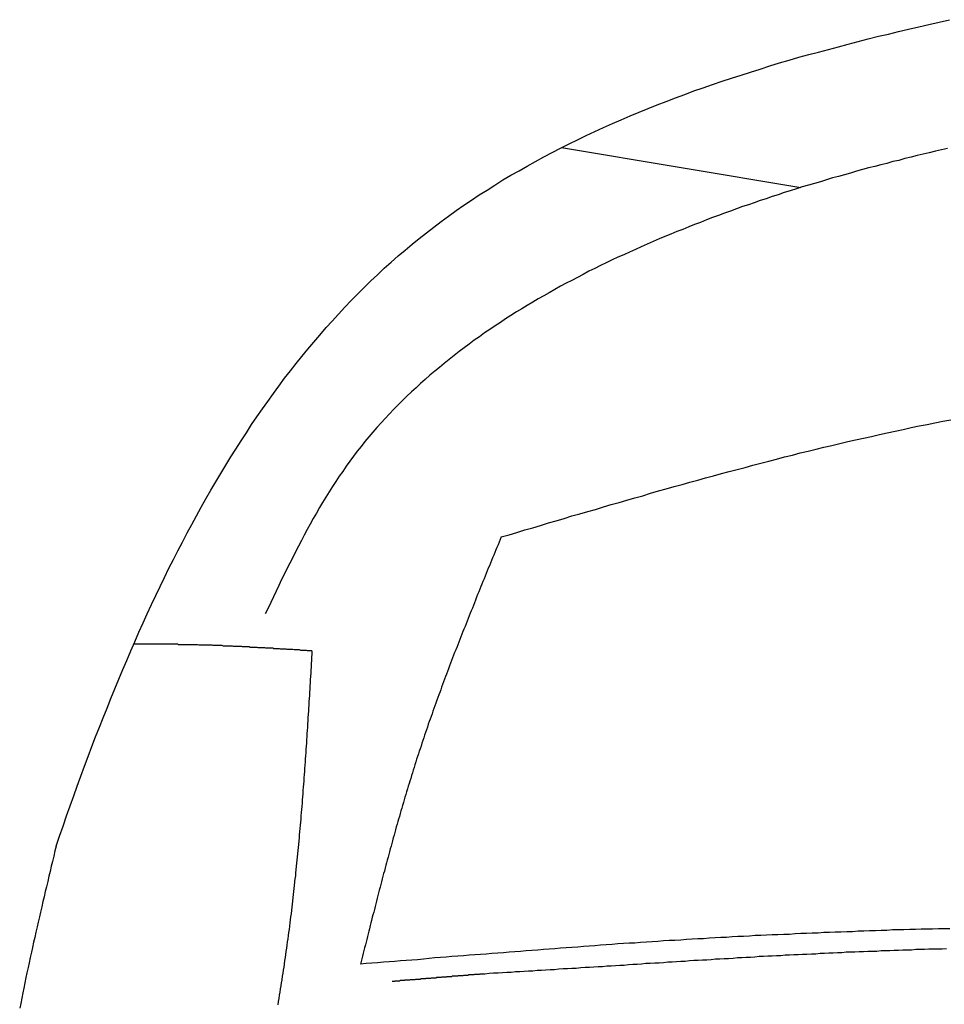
# Model space of a CAD drawing. Extents: x 562 to 7231, y 5767 to 12226.
# Tile 45 of 83: x 1217 to 1428, y 10696 to 10921. Entities that reach past the tile are written whole.
import ezdxf

# ---------------------------------------------------------------- set-up
doc = ezdxf.new("R2010")
doc.units = 0
doc.layers.add('CAR', color=10, linetype='CONTINUOUS')

msp = doc.modelspace()

# ---------------------------------------------------------------- linework, layer by layer
at = {"layer": 'CAR'}
msp.add_line((1340.803, 10891.802), (1395.586, 10882.685), dxfattribs=at)
for points in [[(1225.07, 10731.9, 0), (1225.86, 10734.2, 0), (1226.66, 10736.5, 0), (1227.46, 10738.8, 0), (1228.27, 10741.1, 0), (1229.09, 10743.4, 0), (1229.91, 10745.6, 0), (1230.74, 10747.9, 0), (1231.57, 10750.2, 0), (1232.41, 10752.4, 0), (1233.26, 10754.7, 0), (1234.11, 10756.9, 0), (1234.97, 10759.1, 0), (1235.84, 10761.3, 0), (1236.72, 10763.5, 0), (1237.61, 10765.7, 0), (1238.5, 10767.9, 0), (1239.4, 10770.1, 0), (1240.31, 10772.3, 0), (1241.22, 10774.4, 0), (1242.15, 10776.6, 0), (1243.08, 10778.7, 0), (1244.03, 10780.9, 0), (1244.98, 10783, 0), (1245.94, 10785.1, 0), (1246.91, 10787.2, 0), (1247.9, 10789.3, 0), (1248.89, 10791.3, 0), (1249.89, 10793.4, 0), (1250.9, 10795.5, 0), (1251.92, 10797.5, 0), (1252.95, 10799.5, 0), (1254, 10801.5, 0), (1255.05, 10803.6, 0), (1256.12, 10805.5, 0), (1257.19, 10807.5, 0), (1258.28, 10809.5, 0), (1259.38, 10811.4, 0), (1260.49, 10813.4, 0), (1261.61, 10815.3, 0), (1262.75, 10817.2, 0), (1263.9, 10819.1, 0), (1265.06, 10821, 0), (1266.23, 10822.8, 0), (1267.42, 10824.7, 0), (1268.62, 10826.5, 0), (1269.83, 10828.4, 0), (1271.05, 10830.2, 0), (1272.29, 10832, 0), (1273.55, 10833.7, 0), (1274.81, 10835.5, 0), (1276.09, 10837.2, 0), (1277.39, 10839, 0), (1278.7, 10840.7, 0), (1280.02, 10842.4, 0), (1281.36, 10844, 0), (1282.72, 10845.7, 0), (1284.09, 10847.3, 0), (1285.47, 10848.9, 0), (1286.87, 10850.6, 0), (1288.29, 10852.1, 0), (1289.72, 10853.7, 0), (1291.17, 10855.3, 0), (1292.63, 10856.8, 0), (1294.11, 10858.3, 0), (1295.61, 10859.8, 0), (1297.13, 10861.3, 0), (1298.66, 10862.7, 0), (1300.21, 10864.2, 0), (1301.77, 10865.6, 0), (1303.36, 10867, 0), (1304.96, 10868.3, 0), (1306.57, 10869.7, 0), (1308.21, 10871, 0), (1309.87, 10872.3, 0), (1311.54, 10873.6, 0), (1313.23, 10874.9, 0), (1314.94, 10876.1, 0), (1316.66, 10877.4, 0), (1318.4, 10878.6, 0), (1320.16, 10879.8, 0), (1321.94, 10881, 0), (1323.73, 10882.1, 0), (1325.54, 10883.2, 0), (1327.36, 10884.4, 0), (1329.2, 10885.5, 0), (1331.06, 10886.5, 0), (1332.93, 10887.6, 0), (1334.82, 10888.6, 0), (1336.72, 10889.7, 0), (1338.63, 10890.7, 0), (1340.56, 10891.7, 0), (1342.51, 10892.7, 0), (1344.47, 10893.6, 0), (1346.44, 10894.6, 0), (1348.43, 10895.5, 0), (1350.43, 10896.4, 0), (1352.44, 10897.3, 0), (1354.47, 10898.2, 0), (1356.5, 10899.1, 0), (1358.56, 10899.9, 0), (1360.62, 10900.8, 0), (1362.7, 10901.6, 0), (1364.78, 10902.4, 0), (1366.88, 10903.2, 0), (1369, 10904, 0), (1371.12, 10904.8, 0), (1373.25, 10905.5, 0), (1375.4, 10906.3, 0), (1377.55, 10907, 0), (1379.72, 10907.7, 0), (1381.9, 10908.4, 0), (1384.08, 10909.1, 0), (1386.28, 10909.8, 0), (1388.49, 10910.5, 0), (1390.7, 10911.2, 0), (1392.93, 10911.8, 0), (1395.16, 10912.5, 0), (1397.41, 10913.1, 0), (1399.66, 10913.7, 0), (1401.92, 10914.3, 0), (1404.19, 10914.9, 0), (1406.46, 10915.5, 0), (1408.75, 10916.1, 0), (1411.04, 10916.7, 0), (1413.34, 10917.3, 0), (1415.64, 10917.8, 0), (1417.96, 10918.4, 0), (1420.28, 10918.9, 0), (1422.6, 10919.5, 0), (1424.93, 10920, 0), (1427.27, 10920.5, 0), (1429.62, 10921.1, 0)], [(1429.18, 10891.6, 0), (1427.78, 10891.3, 0), (1426.39, 10891, 0), (1425, 10890.6, 0), (1423.61, 10890.3, 0), (1422.22, 10890, 0), (1420.83, 10889.6, 0), (1419.44, 10889.3, 0), (1418.06, 10888.9, 0), (1416.67, 10888.6, 0), (1415.28, 10888.2, 0), (1413.9, 10887.9, 0), (1412.51, 10887.5, 0), (1411.12, 10887.2, 0), (1409.74, 10886.8, 0), (1408.36, 10886.4, 0), (1406.97, 10886, 0), (1405.59, 10885.6, 0), (1404.21, 10885.2, 0), (1402.83, 10884.9, 0), (1401.45, 10884.4, 0), (1400.07, 10884, 0), (1398.69, 10883.6, 0), (1397.31, 10883.2, 0), (1395.93, 10882.8, 0), (1394.56, 10882.4, 0), (1393.18, 10881.9, 0), (1391.8, 10881.5, 0), (1390.43, 10881, 0), (1389.05, 10880.6, 0), (1387.68, 10880.1, 0), (1386.31, 10879.7, 0), (1384.94, 10879.2, 0), (1383.57, 10878.7, 0), (1382.2, 10878.3, 0), (1380.83, 10877.8, 0), (1379.46, 10877.3, 0), (1378.09, 10876.8, 0), (1376.73, 10876.3, 0), (1375.36, 10875.8, 0), (1374, 10875.3, 0), (1372.63, 10874.7, 0), (1371.27, 10874.2, 0), (1369.91, 10873.7, 0), (1368.55, 10873.1, 0), (1367.19, 10872.6, 0), (1365.83, 10872, 0), (1364.47, 10871.5, 0), (1363.12, 10870.9, 0), (1361.76, 10870.3, 0), (1360.41, 10869.7, 0), (1359.06, 10869.1, 0), (1357.72, 10868.5, 0), (1356.37, 10867.9, 0), (1355.04, 10867.3, 0), (1353.7, 10866.7, 0), (1352.37, 10866.1, 0), (1351.04, 10865.4, 0), (1349.71, 10864.8, 0), (1348.39, 10864.1, 0), (1347.07, 10863.5, 0), (1345.76, 10862.8, 0), (1344.46, 10862.1, 0), (1343.15, 10861.4, 0), (1341.86, 10860.8, 0), (1340.56, 10860.1, 0), (1339.28, 10859.3, 0), (1338, 10858.6, 0), (1336.72, 10857.9, 0), (1335.46, 10857.2, 0), (1334.2, 10856.4, 0), (1332.94, 10855.7, 0), (1331.69, 10854.9, 0), (1330.45, 10854.2, 0), (1329.22, 10853.4, 0), (1327.99, 10852.6, 0), (1326.78, 10851.8, 0), (1325.57, 10851, 0), (1324.37, 10850.2, 0), (1323.17, 10849.4, 0), (1321.99, 10848.5, 0), (1320.81, 10847.7, 0), (1319.65, 10846.8, 0), (1318.49, 10846, 0), (1317.34, 10845.1, 0), (1316.2, 10844.2, 0), (1315.07, 10843.3, 0), (1313.95, 10842.4, 0), (1312.85, 10841.5, 0), (1311.75, 10840.6, 0), (1310.66, 10839.7, 0), (1309.58, 10838.7, 0), (1308.52, 10837.8, 0), (1307.47, 10836.8, 0), (1306.42, 10835.9, 0), (1305.39, 10834.9, 0), (1304.38, 10833.9, 0), (1303.37, 10832.9, 0), (1302.38, 10831.9, 0), (1301.4, 10830.9, 0), (1300.43, 10829.8, 0), (1299.47, 10828.8, 0), (1298.53, 10827.7, 0), (1297.6, 10826.7, 0), (1296.69, 10825.6, 0), (1295.79, 10824.5, 0), (1294.9, 10823.4, 0), (1294.03, 10822.3, 0), (1293.17, 10821.2, 0), (1292.33, 10820, 0), (1291.5, 10818.9, 0), (1290.69, 10817.7, 0), (1289.89, 10816.6, 0), (1289.1, 10815.4, 0), (1288.33, 10814.2, 0), (1287.57, 10813, 0), (1286.82, 10811.8, 0), (1286.09, 10810.6, 0), (1285.36, 10809.4, 0), (1284.65, 10808.1, 0), (1283.95, 10806.9, 0), (1283.25, 10805.6, 0), (1282.57, 10804.4, 0), (1281.89, 10803.1, 0), (1281.22, 10801.9, 0), (1280.56, 10800.6, 0), (1279.9, 10799.3, 0), (1279.25, 10798, 0), (1278.61, 10796.7, 0), (1277.97, 10795.5, 0), (1277.33, 10794.2, 0), (1276.7, 10792.9, 0), (1276.07, 10791.6, 0), (1275.45, 10790.3, 0), (1274.82, 10789, 0), (1274.2, 10787.7, 0), (1273.58, 10786.4, 0), (1272.96, 10785.1, 0)], [(1326.99, 10802.7, 0), (1328.79, 10803.2, 0), (1330.59, 10803.7, 0), (1332.39, 10804.3, 0), (1334.19, 10804.8, 0), (1335.99, 10805.3, 0), (1337.78, 10805.9, 0), (1339.58, 10806.4, 0), (1341.38, 10806.9, 0), (1343.18, 10807.5, 0), (1344.98, 10808, 0), (1346.78, 10808.5, 0), (1348.58, 10809, 0), (1350.38, 10809.6, 0), (1352.18, 10810.1, 0), (1353.97, 10810.6, 0), (1355.77, 10811.1, 0), (1357.57, 10811.6, 0), (1359.38, 10812.1, 0), (1361.18, 10812.7, 0), (1362.98, 10813.2, 0), (1364.78, 10813.7, 0), (1366.58, 10814.2, 0), (1368.38, 10814.7, 0), (1370.18, 10815.2, 0), (1371.99, 10815.7, 0), (1373.79, 10816.2, 0), (1375.59, 10816.7, 0), (1377.4, 10817.2, 0), (1379.2, 10817.7, 0), (1381, 10818.1, 0), (1382.81, 10818.6, 0), (1384.61, 10819.1, 0), (1386.42, 10819.6, 0), (1388.23, 10820, 0), (1390.03, 10820.5, 0), (1391.84, 10821, 0), (1393.65, 10821.4, 0), (1395.46, 10821.9, 0), (1397.27, 10822.3, 0), (1399.08, 10822.8, 0), (1400.89, 10823.2, 0), (1402.7, 10823.6, 0), (1404.51, 10824.1, 0), (1406.32, 10824.5, 0), (1408.13, 10824.9, 0), (1409.95, 10825.3, 0), (1411.76, 10825.7, 0), (1413.57, 10826.1, 0), (1415.39, 10826.5, 0), (1417.2, 10826.9, 0), (1419.02, 10827.3, 0), (1420.84, 10827.7, 0), (1422.66, 10828.1, 0), (1424.48, 10828.4, 0), (1426.3, 10828.8, 0), (1428.12, 10829.2, 0), (1429.94, 10829.5, 0)], [(1326.99, 10802.7, 0), (1326.75, 10802.1, 0), (1326.5, 10801.5, 0), (1326.25, 10800.9, 0), (1326.01, 10800.3, 0), (1325.76, 10799.7, 0), (1325.51, 10799.1, 0), (1325.27, 10798.5, 0), (1325.02, 10797.9, 0), (1324.77, 10797.3, 0), (1324.53, 10796.7, 0), (1324.28, 10796.1, 0), (1324.03, 10795.5, 0), (1323.79, 10794.9, 0), (1323.54, 10794.3, 0), (1323.3, 10793.7, 0), (1323.05, 10793.1, 0), (1322.81, 10792.5, 0), (1322.56, 10791.9, 0), (1322.32, 10791.3, 0), (1322.07, 10790.7, 0), (1321.83, 10790.1, 0), (1321.58, 10789.5, 0), (1321.34, 10788.9, 0), (1321.1, 10788.2, 0), (1320.85, 10787.6, 0), (1320.61, 10787, 0), (1320.37, 10786.4, 0), (1320.13, 10785.8, 0), (1319.89, 10785.2, 0), (1319.65, 10784.6, 0), (1319.41, 10784, 0), (1319.16, 10783.4, 0), (1318.93, 10782.8, 0), (1318.69, 10782.2, 0), (1318.45, 10781.6, 0), (1318.21, 10781, 0), (1317.97, 10780.4, 0), (1317.73, 10779.8, 0), (1317.5, 10779.2, 0), (1317.26, 10778.6, 0), (1317.03, 10778, 0), (1316.79, 10777.4, 0), (1316.56, 10776.8, 0), (1316.32, 10776.2, 0), (1316.09, 10775.6, 0), (1315.86, 10775, 0), (1315.62, 10774.4, 0), (1315.39, 10773.8, 0), (1315.16, 10773.2, 0), (1314.93, 10772.5, 0), (1314.7, 10771.9, 0), (1314.47, 10771.3, 0), (1314.25, 10770.7, 0), (1314.02, 10770.1, 0), (1313.79, 10769.5, 0), (1313.57, 10768.9, 0), (1313.34, 10768.3, 0), (1313.12, 10767.7, 0), (1312.9, 10767.1, 0), (1312.67, 10766.5, 0), (1312.45, 10765.9, 0), (1312.23, 10765.3, 0), (1312.01, 10764.6, 0), (1311.79, 10764, 0), (1311.57, 10763.4, 0), (1311.36, 10762.8, 0), (1311.14, 10762.2, 0), (1310.92, 10761.6, 0), (1310.71, 10761, 0), (1310.5, 10760.4, 0), (1310.28, 10759.8, 0), (1310.07, 10759.1, 0), (1309.86, 10758.5, 0), (1309.65, 10757.9, 0), (1309.44, 10757.3, 0), (1309.24, 10756.7, 0), (1309.03, 10756.1, 0), (1308.83, 10755.5, 0), (1308.62, 10754.8, 0), (1308.42, 10754.2, 0), (1308.22, 10753.6, 0), (1308.02, 10753, 0), (1307.82, 10752.4, 0), (1307.62, 10751.8, 0), (1307.42, 10751.2, 0), (1307.22, 10750.5, 0), (1307.03, 10749.9, 0), (1306.83, 10749.3, 0), (1306.64, 10748.7, 0), (1306.45, 10748.1, 0), (1306.26, 10747.4, 0), (1306.07, 10746.8, 0), (1305.88, 10746.2, 0), (1305.69, 10745.6, 0), (1305.5, 10745, 0), (1305.31, 10744.3, 0), (1305.13, 10743.7, 0), (1304.94, 10743.1, 0), (1304.76, 10742.5, 0), (1304.57, 10741.9, 0), (1304.39, 10741.2, 0), (1304.21, 10740.6, 0), (1304.03, 10740, 0), (1303.85, 10739.4, 0), (1303.67, 10738.7, 0), (1303.49, 10738.1, 0), (1303.31, 10737.5, 0), (1303.14, 10736.9, 0), (1302.96, 10736.3, 0), (1302.79, 10735.6, 0), (1302.61, 10735, 0), (1302.44, 10734.4, 0), (1302.26, 10733.8, 0), (1302.09, 10733.1, 0), (1301.92, 10732.5, 0), (1301.75, 10731.9, 0), (1301.58, 10731.3, 0), (1301.41, 10730.6, 0), (1301.24, 10730, 0), (1301.07, 10729.4, 0), (1300.9, 10728.7, 0), (1300.73, 10728.1, 0), (1300.56, 10727.5, 0), (1300.39, 10726.9, 0), (1300.23, 10726.2, 0), (1300.06, 10725.6, 0), (1299.9, 10725, 0), (1299.73, 10724.4, 0), (1299.57, 10723.7, 0), (1299.4, 10723.1, 0), (1299.24, 10722.5, 0), (1299.07, 10721.8, 0), (1298.91, 10721.2, 0), (1298.75, 10720.6, 0), (1298.59, 10720, 0), (1298.42, 10719.3, 0), (1298.26, 10718.7, 0), (1298.1, 10718.1, 0), (1297.94, 10717.4, 0), (1297.78, 10716.8, 0), (1297.62, 10716.2, 0), (1297.46, 10715.6, 0), (1297.3, 10714.9, 0), (1297.14, 10714.3, 0), (1296.98, 10713.7, 0), (1296.82, 10713, 0), (1296.66, 10712.4, 0), (1296.5, 10711.8, 0), (1296.34, 10711.2, 0), (1296.18, 10710.5, 0), (1296.03, 10709.9, 0), (1295.87, 10709.3, 0), (1295.71, 10708.6, 0), (1295.55, 10708, 0), (1295.39, 10707.4, 0), (1295.23, 10706.7, 0), (1295.08, 10706.1, 0), (1294.92, 10705.5, 0), (1294.76, 10704.9, 0)], [(1283.64, 10776.6, 0), (1283.39, 10776.6, 0), (1283.13, 10776.6, 0), (1282.87, 10776.6, 0), (1282.62, 10776.6, 0), (1282.36, 10776.7, 0), (1282.1, 10776.7, 0), (1281.85, 10776.7, 0), (1281.59, 10776.7, 0), (1281.33, 10776.7, 0), (1281.08, 10776.7, 0), (1280.82, 10776.8, 0), (1280.56, 10776.8, 0), (1280.31, 10776.8, 0), (1280.05, 10776.8, 0), (1279.79, 10776.8, 0), (1279.54, 10776.8, 0), (1279.28, 10776.9, 0), (1279.02, 10776.9, 0), (1278.77, 10776.9, 0), (1278.51, 10776.9, 0), (1278.25, 10776.9, 0), (1278, 10776.9, 0), (1277.74, 10777, 0), (1277.49, 10777, 0), (1277.23, 10777, 0), (1276.97, 10777, 0), (1276.72, 10777, 0), (1276.46, 10777, 0), (1276.2, 10777.1, 0), (1275.95, 10777.1, 0), (1275.69, 10777.1, 0), (1275.43, 10777.1, 0), (1275.18, 10777.1, 0), (1274.92, 10777.1, 0), (1274.66, 10777.2, 0), (1274.41, 10777.2, 0), (1274.15, 10777.2, 0), (1273.89, 10777.2, 0), (1273.64, 10777.2, 0), (1273.38, 10777.2, 0), (1273.12, 10777.2, 0), (1272.87, 10777.3, 0), (1272.61, 10777.3, 0), (1272.35, 10777.3, 0), (1272.1, 10777.3, 0), (1271.84, 10777.3, 0), (1271.58, 10777.3, 0), (1271.33, 10777.3, 0), (1271.07, 10777.4, 0), (1270.81, 10777.4, 0), (1270.56, 10777.4, 0), (1270.3, 10777.4, 0), (1270.04, 10777.4, 0), (1269.79, 10777.4, 0), (1269.53, 10777.4, 0), (1269.27, 10777.5, 0), (1269.02, 10777.5, 0), (1268.76, 10777.5, 0), (1268.5, 10777.5, 0), (1268.25, 10777.5, 0), (1267.99, 10777.5, 0), (1267.73, 10777.5, 0), (1267.48, 10777.6, 0), (1267.22, 10777.6, 0), (1266.96, 10777.6, 0), (1266.71, 10777.6, 0), (1266.45, 10777.6, 0), (1266.19, 10777.6, 0), (1265.94, 10777.6, 0), (1265.68, 10777.6, 0), (1265.42, 10777.7, 0), (1265.17, 10777.7, 0), (1264.91, 10777.7, 0), (1264.65, 10777.7, 0), (1264.4, 10777.7, 0), (1264.14, 10777.7, 0), (1263.88, 10777.7, 0), (1263.63, 10777.7, 0), (1263.37, 10777.7, 0), (1263.11, 10777.8, 0), (1262.86, 10777.8, 0), (1262.6, 10777.8, 0), (1262.34, 10777.8, 0), (1262.09, 10777.8, 0), (1261.83, 10777.8, 0), (1261.57, 10777.8, 0), (1261.32, 10777.8, 0), (1261.06, 10777.8, 0), (1260.8, 10777.9, 0), (1260.55, 10777.9, 0), (1260.29, 10777.9, 0), (1260.03, 10777.9, 0), (1259.78, 10777.9, 0), (1259.52, 10777.9, 0), (1259.26, 10777.9, 0), (1259.01, 10777.9, 0), (1258.75, 10777.9, 0), (1258.49, 10777.9, 0), (1258.23, 10777.9, 0), (1257.98, 10777.9, 0), (1257.72, 10777.9, 0), (1257.46, 10778, 0), (1257.21, 10778, 0), (1256.95, 10778, 0), (1256.69, 10778, 0), (1256.44, 10778, 0), (1256.18, 10778, 0), (1255.92, 10778, 0), (1255.67, 10778, 0), (1255.41, 10778, 0), (1255.15, 10778, 0), (1254.9, 10778, 0), (1254.64, 10778, 0), (1254.38, 10778, 0), (1254.12, 10778, 0), (1253.87, 10778, 0), (1253.61, 10778, 0), (1253.35, 10778, 0), (1253.1, 10778, 0), (1252.84, 10778.1, 0), (1252.58, 10778.1, 0), (1252.33, 10778.1, 0), (1252.07, 10778.1, 0), (1251.81, 10778.1, 0), (1251.55, 10778.1, 0), (1251.3, 10778.1, 0), (1251.04, 10778.1, 0), (1250.78, 10778.1, 0), (1250.53, 10778.1, 0), (1250.27, 10778.1, 0), (1250.01, 10778.1, 0), (1249.76, 10778.1, 0), (1249.5, 10778.1, 0), (1249.24, 10778.1, 0), (1248.99, 10778.1, 0), (1248.73, 10778.1, 0), (1248.47, 10778.1, 0), (1248.21, 10778.1, 0), (1247.96, 10778.1, 0), (1247.7, 10778.1, 0), (1247.44, 10778.1, 0), (1247.19, 10778.1, 0), (1246.93, 10778.1, 0), (1246.67, 10778.1, 0), (1246.41, 10778.1, 0), (1246.16, 10778.1, 0), (1245.9, 10778.1, 0), (1245.64, 10778.1, 0), (1245.39, 10778.1, 0), (1245.13, 10778.1, 0), (1244.87, 10778.1, 0), (1244.62, 10778.1, 0), (1244.36, 10778.1, 0), (1244.1, 10778.1, 0), (1243.84, 10778.1, 0), (1243.59, 10778.1, 0), (1243.33, 10778.1, 0), (1243.07, 10778.1, 0), (1242.82, 10778.1, 0)], [(1283.64, 10776.6, 0), (1283.6, 10775.9, 0), (1283.56, 10775.1, 0), (1283.52, 10774.4, 0), (1283.47, 10773.7, 0), (1283.43, 10772.9, 0), (1283.39, 10772.2, 0), (1283.35, 10771.5, 0), (1283.3, 10770.8, 0), (1283.26, 10770, 0), (1283.22, 10769.3, 0), (1283.17, 10768.6, 0), (1283.13, 10767.9, 0), (1283.09, 10767.1, 0), (1283.05, 10766.4, 0), (1283, 10765.7, 0), (1282.96, 10765, 0), (1282.91, 10764.2, 0), (1282.87, 10763.5, 0), (1282.82, 10762.8, 0), (1282.78, 10762.1, 0), (1282.73, 10761.3, 0), (1282.69, 10760.6, 0), (1282.64, 10759.9, 0), (1282.6, 10759.1, 0), (1282.55, 10758.4, 0), (1282.5, 10757.7, 0), (1282.46, 10757, 0), (1282.41, 10756.2, 0), (1282.36, 10755.5, 0), (1282.31, 10754.8, 0), (1282.27, 10754.1, 0), (1282.22, 10753.3, 0), (1282.17, 10752.6, 0), (1282.12, 10751.9, 0), (1282.07, 10751.2, 0), (1282.02, 10750.4, 0), (1281.97, 10749.7, 0), (1281.91, 10749, 0), (1281.86, 10748.3, 0), (1281.81, 10747.5, 0), (1281.76, 10746.8, 0), (1281.7, 10746.1, 0), (1281.65, 10745.4, 0), (1281.59, 10744.6, 0), (1281.54, 10743.9, 0), (1281.48, 10743.2, 0), (1281.42, 10742.5, 0), (1281.37, 10741.7, 0), (1281.31, 10741, 0), (1281.25, 10740.3, 0), (1281.19, 10739.6, 0), (1281.13, 10738.8, 0), (1281.07, 10738.1, 0), (1281.01, 10737.4, 0), (1280.94, 10736.7, 0), (1280.88, 10735.9, 0), (1280.82, 10735.2, 0), (1280.75, 10734.5, 0), (1280.69, 10733.8, 0), (1280.62, 10733.1, 0), (1280.55, 10732.3, 0), (1280.49, 10731.6, 0), (1280.42, 10730.9, 0), (1280.35, 10730.2, 0), (1280.28, 10729.4, 0), (1280.21, 10728.7, 0), (1280.13, 10728, 0), (1280.06, 10727.3, 0), (1279.99, 10726.5, 0), (1279.91, 10725.8, 0), (1279.84, 10725.1, 0), (1279.76, 10724.4, 0), (1279.68, 10723.7, 0), (1279.6, 10722.9, 0), (1279.52, 10722.2, 0), (1279.44, 10721.5, 0), (1279.36, 10720.8, 0), (1279.28, 10720.1, 0), (1279.19, 10719.3, 0), (1279.11, 10718.6, 0), (1279.02, 10717.9, 0), (1278.94, 10717.2, 0), (1278.85, 10716.4, 0), (1278.76, 10715.7, 0), (1278.67, 10715, 0), (1278.58, 10714.3, 0), (1278.48, 10713.6, 0), (1278.39, 10712.8, 0), (1278.29, 10712.1, 0), (1278.2, 10711.4, 0), (1278.1, 10710.7, 0), (1278, 10710, 0), (1277.9, 10709.2, 0), (1277.8, 10708.5, 0), (1277.7, 10707.8, 0), (1277.6, 10707.1, 0), (1277.49, 10706.4, 0), (1277.39, 10705.7, 0), (1277.28, 10704.9, 0), (1277.18, 10704.2, 0), (1277.07, 10703.5, 0), (1276.96, 10702.8, 0), (1276.85, 10702.1, 0), (1276.74, 10701.3, 0), (1276.63, 10700.6, 0), (1276.52, 10699.9, 0), (1276.4, 10699.2, 0), (1276.29, 10698.5, 0), (1276.17, 10697.8, 0), (1276.06, 10697, 0), (1275.94, 10696.3, 0), (1275.82, 10695.6, 0)], [(1225.07, 10731.9, 0), (1224.79, 10730.8, 0), (1224.52, 10729.6, 0), (1224.24, 10728.4, 0), (1223.96, 10727.3, 0), (1223.69, 10726.1, 0), (1223.41, 10725, 0), (1223.14, 10723.8, 0), (1222.86, 10722.6, 0), (1222.59, 10721.5, 0), (1222.32, 10720.3, 0), (1222.04, 10719.2, 0), (1221.77, 10718, 0), (1221.5, 10716.8, 0), (1221.23, 10715.7, 0), (1220.97, 10714.5, 0), (1220.7, 10713.4, 0), (1220.44, 10712.2, 0), (1220.17, 10711, 0), (1219.91, 10709.9, 0), (1219.65, 10708.7, 0), (1219.4, 10707.6, 0), (1219.14, 10706.4, 0), (1218.89, 10705.2, 0), (1218.64, 10704.1, 0), (1218.39, 10702.9, 0), (1218.14, 10701.8, 0), (1217.9, 10700.6, 0), (1217.66, 10699.4, 0), (1217.42, 10698.3, 0), (1217.18, 10697.1, 0), (1216.95, 10695.9, 0), (1216.72, 10694.8, 0)], [(1429.71, 10713, 0), (1428.4, 10713, 0), (1427.09, 10713, 0), (1425.77, 10712.9, 0), (1424.46, 10712.9, 0), (1423.15, 10712.9, 0), (1421.84, 10712.8, 0), (1420.52, 10712.8, 0), (1419.21, 10712.7, 0), (1417.9, 10712.7, 0), (1416.59, 10712.7, 0), (1415.28, 10712.6, 0), (1413.96, 10712.6, 0), (1412.65, 10712.5, 0), (1411.34, 10712.5, 0), (1410.03, 10712.4, 0), (1408.72, 10712.4, 0), (1407.4, 10712.3, 0), (1406.09, 10712.3, 0), (1404.78, 10712.2, 0), (1403.47, 10712.2, 0), (1402.16, 10712.1, 0), (1400.85, 10712.1, 0), (1399.54, 10712, 0), (1398.22, 10712, 0), (1396.91, 10711.9, 0), (1395.6, 10711.9, 0), (1394.29, 10711.8, 0), (1392.98, 10711.7, 0), (1391.67, 10711.7, 0), (1390.36, 10711.6, 0), (1389.05, 10711.6, 0), (1387.73, 10711.5, 0), (1386.42, 10711.4, 0), (1385.11, 10711.4, 0), (1383.8, 10711.3, 0), (1382.49, 10711.2, 0), (1381.18, 10711.2, 0), (1379.87, 10711.1, 0), (1378.56, 10711, 0), (1377.25, 10711, 0), (1375.94, 10710.9, 0), (1374.63, 10710.8, 0), (1373.32, 10710.7, 0), (1372.01, 10710.7, 0), (1370.7, 10710.6, 0), (1369.39, 10710.5, 0), (1368.08, 10710.4, 0), (1366.77, 10710.3, 0), (1365.46, 10710.3, 0), (1364.15, 10710.2, 0), (1362.84, 10710.1, 0), (1361.53, 10710, 0), (1360.22, 10709.9, 0), (1358.91, 10709.8, 0), (1357.6, 10709.7, 0), (1356.29, 10709.7, 0), (1354.98, 10709.6, 0), (1353.67, 10709.5, 0), (1352.36, 10709.4, 0), (1351.05, 10709.3, 0), (1349.74, 10709.2, 0), (1348.43, 10709.1, 0), (1347.12, 10709, 0), (1345.81, 10708.9, 0), (1344.5, 10708.8, 0), (1343.19, 10708.7, 0), (1341.88, 10708.6, 0), (1340.57, 10708.5, 0), (1339.26, 10708.4, 0), (1337.95, 10708.3, 0), (1336.64, 10708.2, 0), (1335.34, 10708.1, 0), (1334.03, 10708, 0), (1332.72, 10707.9, 0), (1331.41, 10707.8, 0), (1330.1, 10707.7, 0), (1328.79, 10707.6, 0), (1327.48, 10707.5, 0), (1326.17, 10707.4, 0), (1324.86, 10707.3, 0), (1323.55, 10707.2, 0), (1322.24, 10707.1, 0), (1320.94, 10707, 0), (1319.63, 10706.9, 0), (1318.32, 10706.8, 0), (1317.01, 10706.7, 0), (1315.7, 10706.6, 0), (1314.39, 10706.5, 0), (1313.08, 10706.4, 0), (1311.77, 10706.3, 0), (1310.46, 10706.2, 0), (1309.16, 10706, 0), (1307.85, 10705.9, 0), (1306.54, 10705.8, 0), (1305.23, 10705.7, 0), (1303.92, 10705.6, 0), (1302.61, 10705.5, 0), (1301.3, 10705.4, 0), (1299.99, 10705.3, 0), (1298.69, 10705.2, 0), (1297.38, 10705.1, 0), (1296.07, 10705, 0), (1294.76, 10704.9, 0)], [(1428.92, 10708.4, 0), (1427.92, 10708.3, 0), (1426.93, 10708.3, 0), (1425.93, 10708.3, 0), (1424.93, 10708.3, 0), (1423.93, 10708.2, 0), (1422.93, 10708.2, 0), (1421.94, 10708.2, 0), (1420.94, 10708.1, 0), (1419.94, 10708.1, 0), (1418.94, 10708.1, 0), (1417.95, 10708, 0), (1416.95, 10708, 0), (1415.95, 10707.9, 0), (1414.95, 10707.9, 0), (1413.96, 10707.9, 0), (1412.96, 10707.8, 0), (1411.96, 10707.8, 0), (1410.96, 10707.8, 0), (1409.97, 10707.7, 0), (1408.97, 10707.7, 0), (1407.97, 10707.6, 0), (1406.97, 10707.6, 0), (1405.98, 10707.6, 0), (1404.98, 10707.5, 0), (1403.98, 10707.5, 0), (1402.98, 10707.4, 0), (1401.99, 10707.4, 0), (1400.99, 10707.3, 0), (1399.99, 10707.3, 0), (1398.99, 10707.2, 0), (1398, 10707.2, 0), (1397, 10707.1, 0), (1396, 10707.1, 0), (1395.01, 10707, 0), (1394.01, 10707, 0), (1393.01, 10706.9, 0), (1392.02, 10706.9, 0), (1391.02, 10706.8, 0), (1390.02, 10706.8, 0), (1389.03, 10706.7, 0), (1388.03, 10706.7, 0), (1387.03, 10706.6, 0), (1386.04, 10706.6, 0), (1385.04, 10706.5, 0), (1384.04, 10706.4, 0), (1383.05, 10706.4, 0), (1382.05, 10706.3, 0), (1381.05, 10706.3, 0), (1380.06, 10706.2, 0), (1379.06, 10706.1, 0), (1378.06, 10706.1, 0), (1377.07, 10706, 0), (1376.07, 10706, 0), (1375.07, 10705.9, 0), (1374.08, 10705.8, 0), (1373.08, 10705.8, 0), (1372.08, 10705.7, 0), (1371.09, 10705.7, 0), (1370.09, 10705.6, 0), (1369.09, 10705.5, 0), (1368.1, 10705.5, 0), (1367.1, 10705.4, 0), (1366.1, 10705.3, 0), (1365.11, 10705.3, 0), (1364.11, 10705.2, 0), (1363.12, 10705.1, 0), (1362.12, 10705.1, 0), (1361.12, 10705, 0), (1360.13, 10705, 0), (1359.13, 10704.9, 0), (1358.13, 10704.8, 0), (1357.14, 10704.8, 0), (1356.14, 10704.7, 0), (1355.14, 10704.6, 0), (1354.15, 10704.6, 0), (1353.15, 10704.5, 0), (1352.16, 10704.4, 0), (1351.16, 10704.4, 0), (1350.16, 10704.3, 0), (1349.17, 10704.3, 0), (1348.17, 10704.2, 0), (1347.17, 10704.1, 0), (1346.18, 10704.1, 0), (1345.18, 10704, 0), (1344.18, 10703.9, 0), (1343.19, 10703.9, 0), (1342.19, 10703.8, 0), (1341.2, 10703.8, 0), (1340.2, 10703.7, 0), (1339.2, 10703.6, 0), (1338.21, 10703.6, 0), (1337.21, 10703.5, 0), (1336.21, 10703.4, 0), (1335.22, 10703.4, 0), (1334.22, 10703.3, 0), (1333.22, 10703.3, 0), (1332.23, 10703.2, 0), (1331.23, 10703.1, 0), (1330.23, 10703.1, 0), (1329.24, 10703, 0), (1328.24, 10703, 0), (1327.24, 10702.9, 0), (1326.25, 10702.8, 0), (1325.25, 10702.8, 0), (1324.26, 10702.7, 0), (1323.26, 10702.6, 0)], [(1323.26, 10702.6, 0), (1323.13, 10702.6, 0), (1322.99, 10702.6, 0), (1322.86, 10702.6, 0), (1322.72, 10702.6, 0), (1322.59, 10702.6, 0), (1322.46, 10702.6, 0), (1322.32, 10702.6, 0), (1322.19, 10702.6, 0), (1322.05, 10702.6, 0), (1321.92, 10702.5, 0), (1321.79, 10702.5, 0), (1321.65, 10702.5, 0), (1321.52, 10702.5, 0), (1321.39, 10702.5, 0), (1321.25, 10702.5, 0), (1321.12, 10702.5, 0), (1320.98, 10702.5, 0), (1320.85, 10702.5, 0), (1320.72, 10702.4, 0), (1320.58, 10702.4, 0), (1320.45, 10702.4, 0), (1320.32, 10702.4, 0), (1320.18, 10702.4, 0), (1320.05, 10702.4, 0), (1319.91, 10702.4, 0), (1319.78, 10702.4, 0), (1319.65, 10702.4, 0), (1319.51, 10702.4, 0), (1319.38, 10702.3, 0), (1319.24, 10702.3, 0), (1319.11, 10702.3, 0), (1318.98, 10702.3, 0), (1318.84, 10702.3, 0), (1318.71, 10702.3, 0), (1318.58, 10702.3, 0), (1318.44, 10702.3, 0), (1318.31, 10702.3, 0), (1318.17, 10702.2, 0), (1318.04, 10702.2, 0), (1317.91, 10702.2, 0), (1317.77, 10702.2, 0), (1317.64, 10702.2, 0), (1317.5, 10702.2, 0), (1317.37, 10702.2, 0), (1317.24, 10702.2, 0), (1317.1, 10702.2, 0), (1316.97, 10702.1, 0), (1316.84, 10702.1, 0), (1316.7, 10702.1, 0), (1316.57, 10702.1, 0), (1316.43, 10702.1, 0), (1316.3, 10702.1, 0), (1316.17, 10702.1, 0), (1316.03, 10702.1, 0), (1315.9, 10702.1, 0), (1315.77, 10702.1, 0), (1315.63, 10702, 0), (1315.5, 10702, 0), (1315.36, 10702, 0), (1315.23, 10702, 0), (1315.1, 10702, 0), (1314.96, 10702, 0), (1314.83, 10702, 0), (1314.7, 10702, 0), (1314.56, 10702, 0), (1314.43, 10701.9, 0), (1314.29, 10701.9, 0), (1314.16, 10701.9, 0), (1314.03, 10701.9, 0), (1313.89, 10701.9, 0), (1313.76, 10701.9, 0), (1313.62, 10701.9, 0), (1313.49, 10701.9, 0), (1313.36, 10701.9, 0), (1313.22, 10701.8, 0), (1313.09, 10701.8, 0), (1312.96, 10701.8, 0), (1312.82, 10701.8, 0), (1312.69, 10701.8, 0), (1312.55, 10701.8, 0), (1312.42, 10701.8, 0), (1312.29, 10701.8, 0), (1312.15, 10701.8, 0), (1312.02, 10701.7, 0), (1311.89, 10701.7, 0), (1311.75, 10701.7, 0), (1311.62, 10701.7, 0), (1311.48, 10701.7, 0), (1311.35, 10701.7, 0), (1311.22, 10701.7, 0), (1311.08, 10701.7, 0), (1310.95, 10701.7, 0), (1310.82, 10701.6, 0), (1310.68, 10701.6, 0), (1310.55, 10701.6, 0), (1310.41, 10701.6, 0), (1310.28, 10701.6, 0), (1310.15, 10701.6, 0), (1310.01, 10701.6, 0), (1309.88, 10701.6, 0), (1309.74, 10701.6, 0), (1309.61, 10701.5, 0), (1309.48, 10701.5, 0), (1309.34, 10701.5, 0), (1309.21, 10701.5, 0), (1309.08, 10701.5, 0), (1308.94, 10701.5, 0), (1308.81, 10701.5, 0), (1308.67, 10701.5, 0), (1308.54, 10701.5, 0), (1308.41, 10701.4, 0), (1308.27, 10701.4, 0), (1308.14, 10701.4, 0), (1308.01, 10701.4, 0), (1307.87, 10701.4, 0), (1307.74, 10701.4, 0), (1307.6, 10701.4, 0), (1307.47, 10701.4, 0), (1307.34, 10701.4, 0), (1307.2, 10701.3, 0), (1307.07, 10701.3, 0), (1306.94, 10701.3, 0), (1306.8, 10701.3, 0), (1306.67, 10701.3, 0), (1306.53, 10701.3, 0), (1306.4, 10701.3, 0), (1306.27, 10701.3, 0), (1306.13, 10701.3, 0), (1306, 10701.2, 0), (1305.87, 10701.2, 0), (1305.73, 10701.2, 0), (1305.6, 10701.2, 0), (1305.46, 10701.2, 0), (1305.33, 10701.2, 0), (1305.2, 10701.2, 0), (1305.06, 10701.2, 0), (1304.93, 10701.2, 0), (1304.8, 10701.1, 0), (1304.66, 10701.1, 0), (1304.53, 10701.1, 0), (1304.39, 10701.1, 0), (1304.26, 10701.1, 0), (1304.13, 10701.1, 0), (1303.99, 10701.1, 0), (1303.86, 10701.1, 0), (1303.73, 10701, 0), (1303.59, 10701, 0), (1303.46, 10701, 0), (1303.32, 10701, 0), (1303.19, 10701, 0), (1303.06, 10701, 0), (1302.92, 10701, 0), (1302.79, 10701, 0), (1302.66, 10701, 0), (1302.52, 10700.9, 0), (1302.39, 10700.9, 0), (1302.25, 10700.9, 0), (1302.12, 10700.9, 0), (1301.99, 10700.9, 0)]]:
    msp.add_polyline3d(points, dxfattribs=at)

doc.saveas('drawing.dxf')
